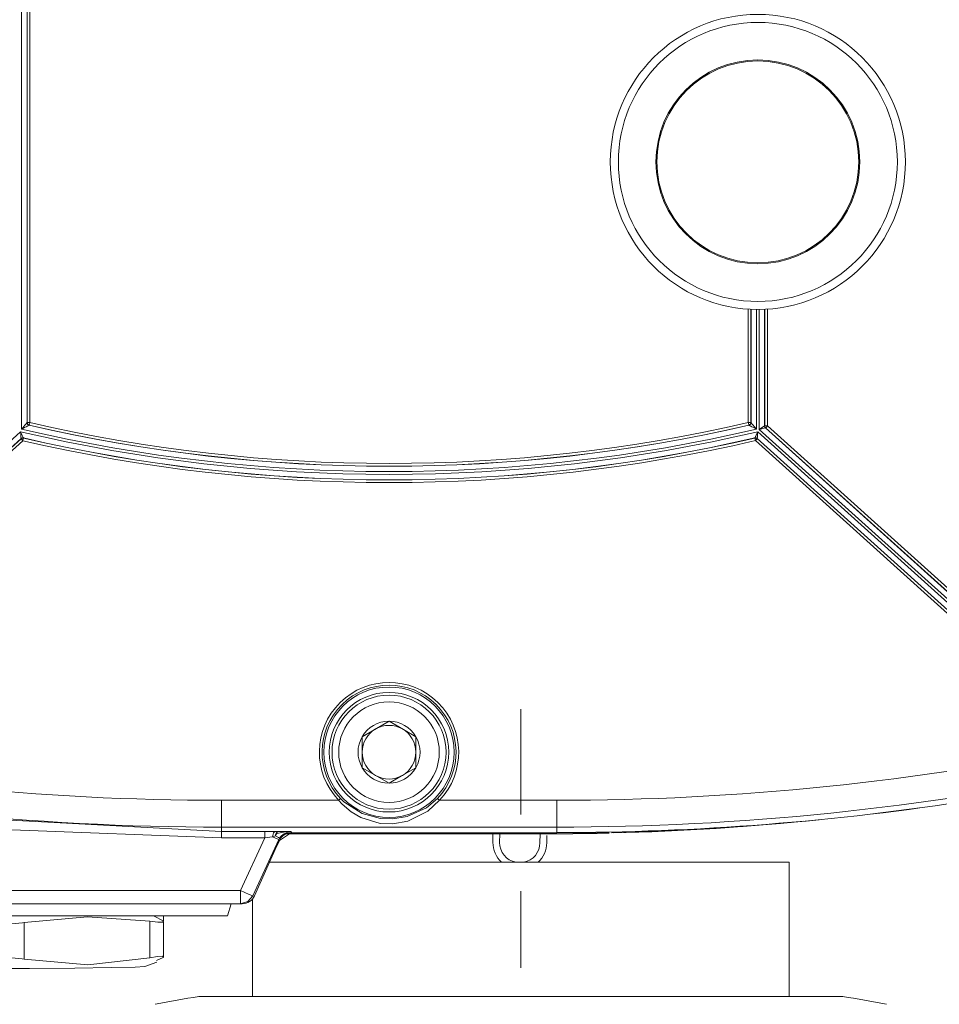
# Model space of a CAD drawing. Header units: millimetres. Extents: x 3 to 207, y 3 to 294.
# Tile 39 of 61: x 61 to 73, y 193 to 206. Entities that reach past the tile are written whole.
import ezdxf

# ---------------------------------------------------------------- set-up
doc = ezdxf.new("R2010")
doc.units = ezdxf.units.MM
doc.layers.add('1', color=7, linetype='CONTINUOUS', true_color=0xffffff)

msp = doc.modelspace()

# ---------------------------------------------------------------- linework, layer by layer
at = {"layer": '1', "color": 252, "linetype": 'Continuous', "lineweight": 13}
for p, q in [((60.685673, 200.797409), (60.685673, 207.767746)), ((60.75692, 200.88176), (60.75692, 207.683395)), ((60.791908, 207.683395), (60.791908, 200.88176)), ((70.167015, 200.88176), (70.167015, 202.361633)), ((70.273254, 202.357635), (70.273254, 200.797409)), ((70.310669, 200.790894), (70.310669, 202.357635)), ((70.416916, 202.361603), (70.416916, 200.838211)), ((55.88361, 196.450439), (60.672207, 200.762115)), ((60.672207, 200.762115), (60.672588, 200.761292)), ((60.672268, 200.761215), (60.672207, 200.762115)), ((60.674065, 200.734848), (60.672268, 200.761215)), ((60.672588, 200.761292), (60.683708, 200.737335)), ((60.685673, 200.797409), (60.68623, 200.798065)), ((60.686447, 200.797791), (60.685673, 200.797409)), ((60.68623, 200.798065), (60.713528, 200.830536)), ((60.724289, 200.816956), (60.686447, 200.797791)), ((60.713528, 200.830536), (60.727501, 200.847183)), ((60.743683, 200.826797), (60.724289, 200.816956)), ((60.727501, 200.847183), (60.743332, 200.866043)), ((60.743332, 200.866043), (60.7523, 200.87674)), ((60.765667, 200.837967), (60.743683, 200.826797)), ((60.7523, 200.87674), (60.753494, 200.878189)), ((60.753494, 200.878189), (60.755665, 200.880768)), ((60.755665, 200.880768), (60.756283, 200.881271)), ((60.756283, 200.881271), (60.75692, 200.88176)), ((60.75692, 200.88176), (60.76453, 200.85997)), ((60.75692, 200.88176), (60.76738, 200.88176)), ((60.76453, 200.85997), (60.784054, 200.847656)), ((60.778122, 200.844284), (60.765667, 200.837967)), ((60.76738, 200.88176), (60.791908, 200.88176)), ((60.779789, 200.845139), (60.778122, 200.844284)), ((60.782799, 200.846664), (60.779789, 200.845139)), ((60.784054, 200.847656), (60.782799, 200.846664)), ((60.7864, 200.857864), (60.784054, 200.847656)), ((60.791908, 200.88176), (60.7864, 200.857864)), ((70.167015, 200.88176), (70.191544, 200.88176)), ((70.172523, 200.857864), (70.167015, 200.88176)), ((70.174873, 200.847656), (70.172523, 200.857864)), ((70.194397, 200.85997), (70.174873, 200.847656)), ((70.176125, 200.846664), (70.174873, 200.847656)), ((70.179138, 200.845139), (70.176125, 200.846664)), ((70.180801, 200.844284), (70.179138, 200.845139)), ((70.193253, 200.837967), (70.180801, 200.844284)), ((70.191544, 200.88176), (70.202003, 200.88176)), ((70.21524, 200.826797), (70.193253, 200.837967)), ((70.202003, 200.88176), (70.194397, 200.85997)), ((70.202003, 200.88176), (70.202644, 200.881271)), ((70.202644, 200.881271), (70.203262, 200.880768)), ((70.203262, 200.880768), (70.205429, 200.878189)), ((70.205429, 200.878189), (70.206627, 200.87674)), ((70.206627, 200.87674), (70.215591, 200.866043)), ((70.234627, 200.816956), (70.21524, 200.826797)), ((70.215591, 200.866043), (70.231422, 200.847183)), ((70.231422, 200.847183), (70.245399, 200.830536)), ((70.272476, 200.797791), (70.234627, 200.816956)), ((70.245399, 200.830536), (70.272697, 200.798065)), ((70.273254, 200.797409), (70.272476, 200.797791)), ((70.272697, 200.798065), (70.273254, 200.797409)), ((70.276382, 200.73291), (70.289963, 200.762146)), ((70.290276, 200.762085), (70.288086, 200.729889)), ((70.289963, 200.762146), (70.290337, 200.76297)), ((70.290337, 200.76297), (70.290276, 200.762085)), ((70.290337, 200.76297), (75.117668, 196.416428)), ((70.310669, 200.790894), (70.380661, 200.837646)), ((70.392242, 200.811646), (70.310669, 200.790894)), ((75.137146, 196.445129), (70.310669, 200.790894)), ((70.380661, 200.837646), (70.38192, 200.838211)), ((70.380661, 200.837646), (70.38369, 200.82341)), ((70.38192, 200.838211), (70.39238, 200.838211)), ((70.38192, 200.838211), (70.384941, 200.823959)), ((70.38369, 200.82341), (70.392242, 200.811646)), ((70.384941, 200.823959), (70.393494, 200.81221)), ((70.393494, 200.81221), (70.392242, 200.811646)), ((70.392242, 200.811646), (75.10791, 196.565628)), ((70.39238, 200.838211), (70.416916, 200.838211)), ((70.400497, 200.819977), (70.393494, 200.81221)), ((75.107841, 196.567383), (70.393494, 200.81221)), ((70.416916, 200.838211), (70.400497, 200.819977)), ((70.416916, 200.838211), (75.131256, 196.593384)), ((56.264206, 196.697266), (60.67865, 200.672058)), ((60.702068, 200.646057), (56.287621, 196.671265)), ((60.675823, 200.709198), (60.674065, 200.734848)), ((60.677132, 200.690292), (60.675823, 200.709198)), ((60.677971, 200.678101), (60.677132, 200.690292)), ((60.678299, 200.673416), (60.677971, 200.678101)), ((60.67865, 200.672058), (60.678299, 200.673416)), ((60.67865, 200.672058), (60.693325, 200.679932)), ((60.67865, 200.672058), (60.68565, 200.664291)), ((60.683708, 200.737335), (60.69453, 200.71402)), ((60.68565, 200.664291), (60.702068, 200.646057)), ((60.693325, 200.679932), (60.70998, 200.680145)), ((60.69453, 200.71402), (60.702515, 200.696838)), ((60.707615, 200.669952), (60.702068, 200.646057)), ((60.702515, 200.696838), (60.707661, 200.685745)), ((60.70998, 200.680145), (60.707615, 200.669952)), ((60.707661, 200.685745), (60.709629, 200.681503)), ((60.709629, 200.681503), (60.70998, 200.680145)), ((70.252563, 200.680969), (70.252914, 200.682358)), ((70.254936, 200.670776), (70.252563, 200.680969)), ((70.252563, 200.680969), (70.269218, 200.680786)), ((70.252914, 200.682358), (70.252945, 200.682388)), ((70.252914, 200.682358), (70.269577, 200.682144)), ((70.252945, 200.682388), (70.255333, 200.687561)), ((70.260483, 200.646881), (70.254936, 200.670776)), ((70.255333, 200.687561), (70.261055, 200.699875)), ((70.260483, 200.646881), (70.276901, 200.665115)), ((74.675018, 196.672028), (70.260483, 200.646881)), ((70.261055, 200.699875), (70.264343, 200.706955)), ((70.264343, 200.706955), (70.276382, 200.73291)), ((70.269218, 200.680786), (70.283905, 200.672882)), ((70.269577, 200.682144), (70.284256, 200.674271)), ((70.276901, 200.665115), (70.283905, 200.672882)), ((70.284256, 200.674271), (70.283905, 200.672882)), ((70.283905, 200.672882), (74.698433, 196.698044)), ((70.284264, 200.674332), (70.284256, 200.674271)), ((70.284653, 200.679993), (70.284264, 200.674332)), ((70.285591, 200.693558), (70.284653, 200.679993)), ((70.286125, 200.701355), (70.285591, 200.693558)), ((70.288086, 200.729889), (70.286125, 200.701355)), ((63.291962, 195.954407), (63.291962, 195.709091)), ((63.291962, 195.954407), (64.821884, 195.954407)), ((64.839622, 195.971359), (64.821884, 195.954407)), ((64.867088, 195.905441), (64.821884, 195.954407)), ((64.847183, 195.978577), (64.839622, 195.971359)), ((64.847183, 195.978577), (64.890663, 195.936203)), ((64.985367, 195.804779), (64.867088, 195.905441)), ((64.890663, 195.936203), (65.127365, 195.783615)), ((65.966675, 195.857056), (66.111732, 195.978577)), ((66.137039, 195.954407), (65.986183, 195.813934)), ((66.119301, 195.971359), (66.111732, 195.978577)), ((66.137039, 195.954407), (66.119301, 195.971359)), ((66.137039, 195.954407), (67.666962, 195.954407)), ((67.666962, 195.709091), (67.666962, 195.954407)), ((59.554417, 195.749893), (63.291962, 195.549606)), ((65.113251, 195.729034), (64.985367, 195.804779)), ((65.127365, 195.783615), (65.366997, 195.718155)), ((65.715446, 195.742752), (65.966675, 195.857056)), ((65.986183, 195.813934), (65.724907, 195.681793)), ((63.291962, 195.709091), (63.291962, 195.604462)), ((65.36248, 195.653351), (65.113251, 195.729034)), ((65.529839, 195.646683), (65.36248, 195.653351)), ((65.366997, 195.718155), (65.527885, 195.712402)), ((65.527885, 195.712402), (65.715446, 195.742752)), ((65.724907, 195.681793), (65.529839, 195.646683)), ((67.666962, 195.604462), (67.666962, 195.709091)), ((63.291962, 195.463654), (60.555687, 195.570587)), ((63.291962, 195.604462), (63.291962, 195.549606)), ((67.666962, 195.604462), (63.291962, 195.604462)), ((63.291962, 195.523987), (63.291962, 195.549606)), ((63.291962, 195.549606), (63.860046, 195.549606)), ((63.291962, 195.463654), (63.291962, 195.523987)), ((63.860046, 195.549606), (63.99408, 195.549088)), ((63.860046, 195.523987), (63.860046, 195.549606)), ((63.860046, 195.463654), (63.860046, 195.523987)), ((63.957108, 195.479996), (63.970463, 195.529221)), ((63.99699, 195.491104), (63.957108, 195.479996)), ((63.970463, 195.529221), (63.99408, 195.549088)), ((63.99408, 195.549088), (64.029243, 195.548737)), ((63.99699, 195.491104), (64.00029, 195.507645)), ((63.999306, 195.496429), (63.99699, 195.491104)), ((64.036072, 195.468506), (63.99699, 195.491104)), ((64.004417, 195.505386), (63.999306, 195.496429)), ((64.00029, 195.507645), (64.005684, 195.524139)), ((64.017105, 195.522232), (64.004417, 195.505386)), ((64.005684, 195.524139), (64.016609, 195.542099)), ((64.017105, 195.522232), (64.005684, 195.524139)), ((64.016609, 195.542099), (64.029243, 195.548737)), ((64.122627, 195.544342), (64.017105, 195.522232)), ((64.017105, 195.522232), (64.01973, 195.533325)), ((64.01973, 195.533325), (64.02269, 195.54158)), ((64.02269, 195.54158), (64.025909, 195.546783)), ((64.025909, 195.546783), (64.029243, 195.548737)), ((64.029243, 195.548737), (64.03054, 195.548737)), ((64.03054, 195.548737), (64.03447, 195.548706)), ((64.03447, 195.548706), (64.088455, 195.548477)), ((64.088455, 195.548477), (64.113113, 195.548401)), ((64.113113, 195.548401), (64.177483, 195.548187)), ((64.169853, 195.547546), (64.122627, 195.544342)), ((65.231964, 195.526505), (64.159554, 195.526505)), ((64.189476, 195.54805), (64.169853, 195.547546)), ((64.177483, 195.548187), (64.193596, 195.548157)), ((64.197403, 195.548126), (64.189476, 195.54805)), ((64.193596, 195.548157), (64.197624, 195.548126)), ((64.198959, 195.548126), (64.197403, 195.548126)), ((64.197624, 195.548126), (64.198959, 195.548126)), ((64.198959, 195.548126), (64.207939, 195.534103)), ((65.231964, 195.532562), (65.231964, 195.528107)), ((65.231964, 195.528107), (65.231964, 195.526505)), ((65.33696, 195.525604), (65.231964, 195.526505)), ((65.352585, 195.527359), (65.33696, 195.525604)), ((65.34082, 195.521729), (65.33696, 195.525604)), ((65.360283, 195.524506), (65.34082, 195.521729)), ((65.465118, 195.51918), (65.34082, 195.521729)), ((65.367416, 195.532562), (65.352585, 195.527359)), ((65.37822, 195.532562), (65.360283, 195.524506)), ((65.760803, 195.518097), (65.465118, 195.51918)), ((65.760803, 195.532562), (65.760803, 195.521927)), ((65.760803, 195.521927), (65.760803, 195.518097)), ((67.513847, 195.518097), (65.760803, 195.518097)), ((67.513847, 195.532562), (67.513847, 195.521927)), ((67.513847, 195.521927), (67.513847, 195.518097)), ((67.513847, 195.518097), (67.513847, 195.517181)), ((67.666962, 195.604462), (67.666962, 195.534103)), ((63.860046, 195.463654), (63.291962, 195.463654)), ((63.543369, 194.777023), (63.860046, 195.463654)), ((64.042015, 195.443481), (63.702236, 194.706757)), ((63.957108, 195.479996), (63.860046, 195.463654)), ((64.01815, 195.452942), (63.957108, 195.479996)), ((64.042015, 195.443481), (64.01815, 195.452942)), ((64.05114, 195.460678), (64.036072, 195.468506)), ((64.05114, 195.460678), (64.042015, 195.443481)), ((64.049072, 195.432434), (64.042015, 195.443481)), ((56.811344, 194.777023), (63.543369, 194.777023)), ((63.543369, 194.777023), (63.543369, 194.655243)), ((63.654339, 194.72673), (63.543369, 194.777023)), ((63.702236, 194.706757), (63.654339, 194.72673)), ((63.543369, 194.655243), (63.543369, 194.605072)), ((63.637672, 194.632675), (63.543369, 194.605072)), ((63.702236, 194.706757), (63.637672, 194.632675)), ((60.557747, 194.344986), (60.697113, 194.356598)), ((60.697113, 194.356598), (60.719707, 194.359985)), ((61.544304, 194.433456), (60.719707, 194.359985)), ((60.719707, 194.359985), (60.719707, 193.881561)), ((62.356701, 194.376816), (61.544304, 194.433456)), ((62.356701, 193.898392), (62.356701, 194.376816)), ((62.356701, 194.376816), (62.461197, 194.365448)), ((62.416382, 194.444092), (62.532639, 194.382538)), ((62.461197, 194.365448), (62.523262, 194.366257)), ((62.523262, 194.366257), (62.535786, 194.378998)), ((62.535786, 194.378998), (62.532639, 194.382538)), ((62.537399, 194.384293), (62.537399, 194.446136)), ((62.537399, 193.910904), (62.537399, 194.375793)), ((60.553917, 193.898315), (60.691734, 193.8862)), ((60.691734, 193.8862), (60.719707, 193.881561)), ((61.548027, 193.807587), (60.719707, 193.881561)), ((62.356701, 193.898392), (61.548027, 193.807587)), ((62.293064, 193.788483), (62.449554, 193.845398)), ((62.356701, 193.898392), (62.460014, 193.916061)), ((62.443214, 193.862839), (62.532639, 193.904144)), ((62.460014, 193.916061), (62.522278, 193.91954)), ((62.522278, 193.91954), (62.536278, 193.908585)), ((62.536278, 193.908585), (62.532639, 193.904144)), ((60.133209, 193.7612), (60.786285, 193.762527)), ((60.786285, 193.762527), (61.378304, 193.766373)), ((61.378304, 193.766373), (61.853905, 193.772385)), ((61.853905, 193.772385), (62.168636, 193.779999)), ((62.168636, 193.779999), (62.293068, 193.788483))]:
    msp.add_line(p, q, dxfattribs=at)
at = {"layer": '1', "color": 252, "linetype": 'Continuous', "lineweight": 18}
for p, q in [((60.755665, 207.684387), (60.755665, 200.880768)), ((70.202003, 202.359665), (70.202003, 200.88176)), ((70.203262, 200.880768), (70.203262, 202.359604)), ((70.380661, 202.359604), (70.380661, 200.837646)), ((70.38192, 200.838211), (70.38192, 202.35965)), ((60.755665, 200.880768), (60.763275, 200.858978)), ((60.763275, 200.858978), (60.782799, 200.846664)), ((70.176125, 200.846664), (70.195648, 200.858978)), ((70.195648, 200.858978), (70.203262, 200.880768)), ((60.678299, 200.673416), (55.923729, 196.39238)), ((60.678299, 200.673416), (60.692974, 200.68129)), ((60.692974, 200.68129), (60.709629, 200.681503)), ((75.034081, 196.397507), (70.284256, 200.674271)), ((65.316887, 196.892853), (65.479462, 196.986725)), ((65.479462, 196.986725), (65.666885, 196.87851)), ((65.129463, 196.784653), (65.316887, 196.892853)), ((65.129463, 196.637558), (65.129463, 196.784653)), ((65.666885, 196.87851), (65.82946, 196.784653)), ((65.82946, 196.784653), (65.82946, 196.637558)), ((65.129463, 196.431564), (65.129463, 196.637558)), ((65.82946, 196.637558), (65.82946, 196.431564)), ((65.129463, 196.380493), (65.129463, 196.431564)), ((65.82946, 196.431564), (65.82946, 196.380493)), ((65.292038, 196.286636), (65.129463, 196.380493)), ((65.479462, 196.178421), (65.292038, 196.286636)), ((65.642036, 196.272278), (65.479462, 196.178421)), ((65.82946, 196.380493), (65.642036, 196.272278)), ((64.207939, 195.534103), (64.049072, 195.432434)), ((64.100548, 195.514496), (64.06749, 195.483612)), ((64.152863, 195.540604), (64.100548, 195.514496)), ((64.541107, 195.517181), (64.13295, 195.517181)), ((64.198318, 195.548111), (64.152863, 195.540604)), ((64.155991, 195.526199), (64.561226, 195.525604)), ((64.198959, 195.548126), (64.198318, 195.548111)), ((67.666962, 195.532562), (64.205208, 195.532562)), ((64.846169, 195.517181), (64.541107, 195.517181)), ((64.561226, 195.525604), (64.90744, 195.523651)), ((64.958847, 195.517181), (64.846169, 195.517181)), ((64.90744, 195.523651), (65.139755, 195.520706)), ((65.221306, 195.517181), (64.958809, 195.517181)), ((65.139755, 195.520706), (65.221344, 195.517181)), ((67.513847, 195.517181), (65.221344, 195.517181)), ((66.835007, 195.406311), (66.835976, 195.517181)), ((66.922508, 195.405548), (66.923477, 195.517181)), ((67.450249, 195.517181), (67.449234, 195.400955)), ((67.53756, 195.494965), (67.536736, 195.400192)), ((64.045334, 195.428757), (63.724831, 194.708893)), ((64.049072, 195.432434), (63.989922, 195.304306)), ((64.064323, 195.479736), (64.05114, 195.460678)), ((64.06749, 195.483612), (64.064323, 195.479736)), ((63.916721, 195.145798), (64.306068, 195.145798)), ((64.306068, 195.145798), (64.8657, 195.145798)), ((64.8657, 195.145798), (65.562668, 195.145798)), ((65.562668, 195.145798), (66.355949, 195.145798)), ((66.355949, 195.145798), (67.198845, 195.145798)), ((67.198845, 195.145798), (68.104706, 195.145798)), ((68.104706, 195.145798), (68.948845, 195.145798)), ((68.948845, 195.145798), (69.673721, 195.145798)), ((69.673721, 195.145798), (70.229935, 195.145798)), ((70.229935, 195.145798), (70.579582, 195.145798)), ((70.579582, 195.145798), (70.698845, 195.145798)), ((70.698845, 193.395813), (70.698845, 195.145798)), ((63.543369, 194.605072), (56.811344, 194.605072)), ((63.418964, 194.605072), (63.370712, 194.446136)), ((63.56496, 194.605072), (63.543282, 194.605072)), ((63.555202, 194.605072), (63.543369, 194.605072)), ((63.698841, 194.667358), (63.698841, 193.395813)), ((63.370712, 194.446136), (56.895714, 194.446136)), ((62.998844, 193.395813), (63.104145, 193.395813)), ((63.104145, 193.395813), (63.414772, 193.395813)), ((63.414772, 193.395813), (63.91515, 193.395813)), ((63.91515, 193.395813), (64.580185, 193.395813)), ((64.580185, 193.395813), (65.376534, 193.395813)), ((65.376534, 193.395813), (66.264259, 193.395813)), ((66.264259, 193.395813), (67.198845, 193.395813)), ((67.198845, 193.395813), (68.13343, 193.395813)), ((68.13343, 193.395813), (69.021156, 193.395813)), ((69.021156, 193.395813), (69.817505, 193.395813)), ((69.817505, 193.395813), (70.482536, 193.395813)), ((70.482536, 193.395813), (70.982918, 193.395813)), ((70.982918, 193.395813), (71.293541, 193.395813)), ((71.293541, 193.395813), (71.398842, 193.395813))]:
    msp.add_line(p, q, dxfattribs=at)
at = {"layer": '1', "color": 23, "linetype": 'Continuous', "lineweight": 13}
for p, q in [((67.198845, 197.145798), (67.198845, 195.770813)), ((67.198845, 194.770813), (67.198845, 193.770813))]:
    msp.add_line(p, q, dxfattribs=at)
at = {"layer": '1', "color": 252, "linetype": 'Continuous', "lineweight": 18}
for centre, radius in [((70.291962, 204.282562), 1.925), ((70.291962, 204.282562), 1.82), ((65.479462, 196.582565), 0.74375)]:
    msp.add_circle(centre, radius, dxfattribs=at)
at = {"layer": '1', "color": 252, "linetype": 'Continuous', "lineweight": 13}
for centre, radius in [((70.291962, 204.282562), 1.329846), ((70.291962, 204.282562), 1.316731), ((65.479462, 196.582565), 0.850236), ((65.479462, 196.582565), 0.780247), ((65.479462, 196.582565), 0.65625)]:
    msp.add_circle(centre, radius, dxfattribs=at)
for centre, radius, start, end in [((65.479462, 221.223709), 21.018711, 256.778682, 283.231455), ((65.479462, 221.223709), 20.981289, 256.792446, 283.207554), ((65.479462, 221.223709), 20.911301, 257.020679, 282.979321), ((65.479462, 221.223709), 20.910046, 257.023418, 282.976582), ((65.479462, 221.223709), 20.875051, 257.023417, 282.976583), ((65.479462, 221.223709), 21.12495, 256.929525, 283.08058), ((65.479462, 221.223709), 21.088701, 256.927752, 283.082353), ((65.479462, 221.223709), 21.089954, 256.929525, 283.080579), ((65.479462, 196.582565), 0.909394, 316.31062, 223.68938), ((63.291962, 230.532578), 34.578163, 258.312978, 270), ((67.666962, 230.532578), 34.578163, 270, 281.693302), ((63.291962, 230.532578), 34.928108, 257.86409, 270), ((67.666962, 230.532578), 34.928108, 270, 281.763993), ((67.513847, 230.517181), 34.999081, 271.425108, 275.521214), ((67.513847, 230.517181), 34.999081, 270, 271.361838)]:
    msp.add_arc(centre, radius, start, end, dxfattribs=at)
at = {"layer": '1', "color": 252, "linetype": 'Continuous', "lineweight": 18}
for centre, radius, start, end in [((65.479462, 196.582565), 0.8744, 316.310619, 223.689381), ((65.479462, 196.582565), 0.404145, 90, 150), ((65.479462, 196.582565), 0.35, 60.000001, 119.999999), ((65.479462, 196.582565), 0.404145, 30, 90), ((65.479462, 196.582565), 0.404145, 150, 210), ((65.479462, 196.582565), 0.35, 119.999999, 180), ((65.479462, 196.582565), 0.35, 0, 60.000001), ((65.479462, 196.582565), 0.404145, 330, 30), ((65.479462, 196.582565), 0.35, 180, 240.000001), ((65.479462, 196.582565), 0.35, 299.999999, 0), ((65.479462, 196.582565), 0.404145, 210, 270), ((65.479462, 196.582565), 0.35, 240.000001, 299.999999), ((65.479462, 196.582565), 0.404145, 270, 330), ((67.666962, 230.532578), 34.998474, 270, 278.948213), ((67.666962, 230.532578), 35, 270, 278.948127), ((67.513847, 230.517181), 35, 271.458276, 275.864321), ((64.205208, 195.357574), 0.175, 90, 149.078251), ((64.958847, 195.622192), 0.105, 270, 288.89578), ((67.513847, 230.517181), 35, 270, 271.368806), ((67.184998, 195.403259), 0.35, 179.5, 227.353281), ((67.184998, 195.403259), 0.2625, 179.5, 258.737969), ((67.186745, 195.403229), 0.2625, 281.27875, 359.5), ((67.186745, 195.403229), 0.35, 312.649375, 359.5), ((63.56496, 194.780075), 0.175, 270, 336.000001), ((67.198845, 168.370819), 25.375, 99.527284, 100.834218), ((67.198845, 168.370819), 25.375, 79.165782, 80.472716)]:
    msp.add_arc(centre, radius, start, end, dxfattribs=at)

doc.saveas('drawing.dxf')
